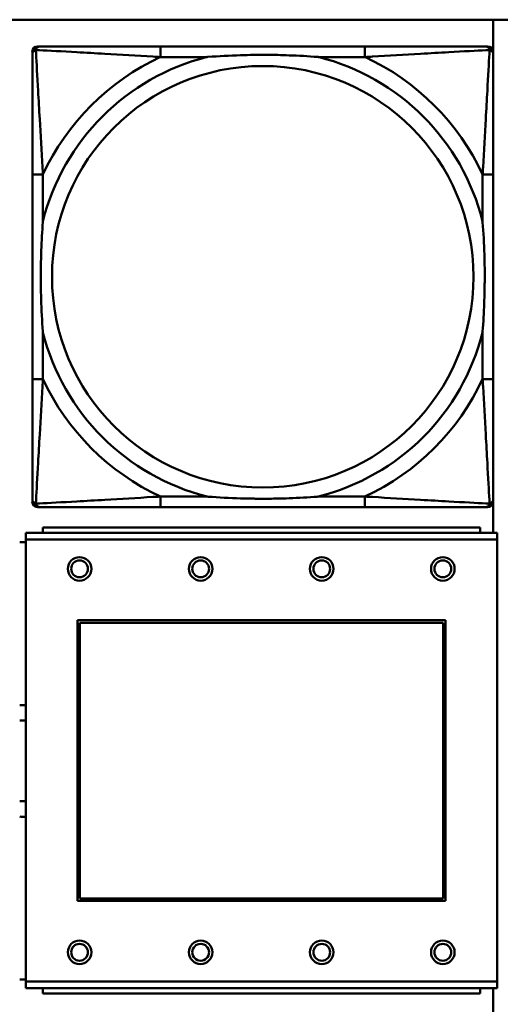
# Model space of a CAD drawing. Header units: inches. Extents: x 9.4 to 55.3, y 0.3 to 33.1.
# Tile 41 of 173: x 25.354 to 26.068, y 7.132 to 8.596. Entities that reach past the tile are written whole.
import ezdxf

# ---------------------------------------------------------------- set-up
doc = ezdxf.new("R2010")
doc.units = ezdxf.units.IN
doc.header["$MEASUREMENT"] = 0
doc.layers.add('Visible Edges(ANSI)', color=7, linetype='Continuous', lineweight=50)
doc.layers.add('Visible Tangent Edges(ANSI)', color=7, linetype='Continuous', lineweight=50)

msp = doc.modelspace()

# ---------------------------------------------------------------- linework, layer by layer
at = {"layer": 'Visible Edges(ANSI)'}
for p, q in [((14.6826, 8.5956), (31.7766, 8.5956)), ((26.0575, 8.5956), (26.0575, 8.5495)), ((25.3804, 8.5559), (25.3844, 8.5559)), ((25.867, 8.5559), (25.5631, 8.5559)), ((26.0458, 8.5559), (26.0497, 8.5559)), ((25.3726, 7.8787), (25.3726, 8.548)), ((26.0576, 8.548), (26.0576, 8.5441)), ((25.3726, 8.3653), (25.3726, 8.0614)), ((26.0576, 8.0614), (26.0576, 8.3653)), ((26.0575, 7.8772), (26.0575, 7.8327)), ((26.0576, 7.8827), (26.0576, 7.8787)), ((26.0497, 7.8708), (25.3804, 7.8708)), ((25.5631, 7.8708), (25.867, 7.8708)), ((26.0638, 7.8327), (25.3628, 7.8327)), ((25.3628, 7.8227), (25.3628, 7.8327)), ((26.0383, 7.8407), (25.3883, 7.8407)), ((25.3883, 7.8327), (25.3883, 7.8407)), ((26.0383, 7.8407), (26.0383, 7.8327)), ((26.0638, 7.8327), (26.0638, 7.8227)), ((25.3628, 7.8187), (25.3538, 7.8187)), ((25.3628, 7.8227), (25.3628, 7.1657)), ((26.0638, 7.1657), (26.0638, 7.8227)), ((25.4398, 7.2857), (25.4398, 7.7027)), ((25.4398, 7.7027), (25.9868, 7.7027)), ((25.9868, 7.7027), (25.9868, 7.2857)), ((25.4434, 7.6991), (25.9832, 7.6991)), ((25.4434, 7.2893), (25.4434, 7.6991)), ((25.9832, 7.6991), (25.9832, 7.2893)), ((25.9868, 7.2857), (25.4398, 7.2857)), ((25.9832, 7.2893), (25.4434, 7.2893)), ((25.3538, 7.1687), (25.3628, 7.1687)), ((25.3628, 7.1557), (25.3628, 7.1657)), ((26.0638, 7.1657), (26.0638, 7.1557)), ((25.3628, 7.1557), (26.0638, 7.1557)), ((25.3883, 7.1557), (25.3883, 7.1477)), ((26.0383, 7.1477), (25.3883, 7.1477)), ((26.0383, 7.1477), (26.0383, 7.1557)), ((26.0575, 7.1557), (26.0575, 7.1095))]:
    msp.add_line(p, q, dxfattribs=at)
for centre, radius in [((25.4428, 7.7791), 0.0175), ((25.4428, 7.7791), 0.0125), ((25.6228, 7.7791), 0.0175), ((25.6228, 7.7791), 0.0125), ((25.8028, 7.7791), 0.0175), ((25.8028, 7.7791), 0.0125), ((25.9828, 7.7791), 0.0175), ((25.9828, 7.7791), 0.0125), ((25.4428, 7.2091), 0.0175), ((25.4428, 7.2091), 0.0125), ((25.6228, 7.2091), 0.0175), ((25.6228, 7.2091), 0.0125), ((25.8028, 7.2091), 0.0175), ((25.8028, 7.2091), 0.0125), ((25.9828, 7.2091), 0.0175), ((25.9828, 7.2091), 0.0125)]:
    msp.add_circle(centre, radius, dxfattribs=at)
for centre, radius, start, end in [((25.3804, 8.548), 0.00787, 90, 180), ((25.3844, 8.5441), 0.0118, 90, 180), ((26.0458, 8.5441), 0.0118, 0, 90), ((26.0497, 8.548), 0.00787, 0, 90), ((25.3844, 7.8827), 0.0118, 180, 270), ((25.3804, 7.8787), 0.00787, 180, 270), ((26.0458, 7.8827), 0.0118, 270, 360), ((26.0497, 7.8787), 0.00787, 270, 0), ((25.3585, 7.4937), 0.083, 87.058, 93.2739), ((25.3585, 7.4937), 0.06, 85.9286, 94.5311), ((25.3585, 7.4937), 0.06, 265.4689, 274.0714), ((25.3585, 7.4937), 0.083, 266.7261, 272.942)]:
    msp.add_arc(centre, radius, start, end, dxfattribs=at)
for points, knots in [([(25.5631, 8.5559), (25.5595, 8.5559), (25.556, 8.5559), (25.5524, 8.5559), (25.5192, 8.5559), (25.4855, 8.5559), (25.4546, 8.5559), (25.4276, 8.5559), (25.4021, 8.5559), (25.3887, 8.5559), (25.387, 8.5559), (25.3856, 8.5559), (25.3844, 8.5559)], [0, 0, 0, 0, 0.0272471, 0.0272471, 0.0272471, 0.2790553, 0.2790553, 0.2790553, 0.4988354, 0.4988354, 0.4988354, 0.5252205, 0.5252205, 0.5252205, 0.5252205]), ([(26.0458, 8.5559), (26.0309, 8.5559), (25.9893, 8.5559), (25.9487, 8.5559), (25.9221, 8.5559), (25.8943, 8.5559), (25.867, 8.5559)], [-0.5252205, -0.5252205, -0.5252205, -0.5252205, -0.20743, -0.20743, -0.20743, 0, 0, 0, 0]), ([(25.3726, 8.5441), (25.3726, 8.5292), (25.3726, 8.4876), (25.3726, 8.4469), (25.3726, 8.4204), (25.3726, 8.3925), (25.3726, 8.3653)], [-0.5252205, -0.5252205, -0.5252205, -0.5252205, -0.20743, -0.20743, -0.20743, 0, 0, 0, 0]), ([(25.6323, 8.5401), (25.6328, 8.5402), (25.6332, 8.5402), (25.6497, 8.5414), (25.6658, 8.5423), (25.6887, 8.543), (25.6954, 8.5432), (25.7046, 8.5433), (25.7071, 8.5433), (25.7112, 8.5433), (25.7128, 8.5433), (25.7159, 8.5433), (25.7174, 8.5433), (25.721, 8.5433), (25.723, 8.5433), (25.7292, 8.5432), (25.7333, 8.5432), (25.7431, 8.543), (25.7487, 8.5428), (25.7684, 8.5421), (25.7825, 8.5413), (25.797, 8.5402), (25.7974, 8.5402), (25.7978, 8.5401)], [-0.416114, -0.416114, -0.416114, -0.416114, -0.4127691, -0.4127691, -0.2896446, -0.2896446, -0.2388934, -0.2388934, -0.2201881, -0.2201881, -0.2080204, -0.2080204, -0.196499, -0.196499, -0.1809939, -0.1809939, -0.149741, -0.149741, -0.1073162, -0.1073162, 0, 0, 0.0033356, 0.0033356, 0.0033356, 0.0033356]), ([(26.0576, 8.3653), (26.0576, 8.3689), (26.0576, 8.3725), (26.0576, 8.3761), (26.0576, 8.4093), (26.0576, 8.443), (26.0576, 8.4739), (26.0576, 8.5008), (26.0576, 8.5264), (26.0576, 8.5398), (26.0576, 8.5414), (26.0576, 8.5428), (26.0576, 8.5441)], [0, 0, 0, 0, 0.0272471, 0.0272471, 0.0272471, 0.2790553, 0.2790553, 0.2790553, 0.4988354, 0.4988354, 0.4988354, 0.5252205, 0.5252205, 0.5252205, 0.5252205]), ([(25.3883, 8.1306), (25.3883, 8.1311), (25.3883, 8.1315), (25.387, 8.148), (25.3861, 8.1641), (25.3854, 8.187), (25.3853, 8.1937), (25.3852, 8.2029), (25.3852, 8.2054), (25.3851, 8.2094), (25.3851, 8.211), (25.3851, 8.2142), (25.3851, 8.2157), (25.3852, 8.2193), (25.3852, 8.2213), (25.3852, 8.2275), (25.3853, 8.2316), (25.3855, 8.2414), (25.3857, 8.247), (25.3864, 8.2667), (25.3872, 8.2808), (25.3883, 8.2952), (25.3883, 8.2957), (25.3883, 8.2961)], [-0.416114, -0.416114, -0.416114, -0.416114, -0.4127691, -0.4127691, -0.2896446, -0.2896446, -0.2388934, -0.2388934, -0.2201881, -0.2201881, -0.2080204, -0.2080204, -0.196499, -0.196499, -0.1809939, -0.1809939, -0.149741, -0.149741, -0.1073162, -0.1073162, 0, 0, 0.0033356, 0.0033356, 0.0033356, 0.0033356]), ([(26.0419, 8.2961), (26.0419, 8.2957), (26.0419, 8.2952), (26.0432, 8.2787), (26.044, 8.2627), (26.0447, 8.2397), (26.0449, 8.233), (26.045, 8.2238), (26.045, 8.2214), (26.045, 8.2173), (26.045, 8.2157), (26.045, 8.2126), (26.045, 8.211), (26.045, 8.2075), (26.045, 8.2054), (26.0449, 8.1992), (26.0449, 8.1951), (26.0447, 8.1854), (26.0445, 8.1798), (26.0438, 8.16), (26.043, 8.146), (26.0419, 8.1315), (26.0419, 8.1311), (26.0419, 8.1306)], [-0.416114, -0.416114, -0.416114, -0.416114, -0.4127691, -0.4127691, -0.2896446, -0.2896446, -0.2388934, -0.2388934, -0.2201881, -0.2201881, -0.2080204, -0.2080204, -0.196499, -0.196499, -0.1809939, -0.1809939, -0.149741, -0.149741, -0.1073162, -0.1073162, 0, 0, 0.0033356, 0.0033356, 0.0033356, 0.0033356]), ([(25.3726, 8.0614), (25.3726, 8.0342), (25.3726, 8.0063), (25.3726, 7.9798), (25.3726, 7.9391), (25.3726, 7.8975), (25.3726, 7.8827)], [3.9382945, 3.9382945, 3.9382945, 3.9382945, 4.1457245, 4.1457245, 4.1457245, 4.463515, 4.463515, 4.463515, 4.463515]), ([(26.0576, 7.8827), (26.0576, 7.8975), (26.0576, 7.9391), (26.0576, 7.9798), (26.0576, 8.0063), (26.0576, 8.0342), (26.0576, 8.0614)], [-0.5252205, -0.5252205, -0.5252205, -0.5252205, -0.20743, -0.20743, -0.20743, 0, 0, 0, 0]), ([(25.7978, 7.8866), (25.7974, 7.8866), (25.797, 7.8865), (25.7825, 7.8854), (25.7684, 7.8846), (25.7487, 7.8839), (25.7431, 7.8838), (25.7333, 7.8836), (25.7292, 7.8835), (25.723, 7.8834), (25.721, 7.8834), (25.7174, 7.8834), (25.7159, 7.8834), (25.7128, 7.8834), (25.7112, 7.8834), (25.7071, 7.8834), (25.7046, 7.8835), (25.6954, 7.8836), (25.6887, 7.8837), (25.6658, 7.8844), (25.6497, 7.8853), (25.6332, 7.8865), (25.6328, 7.8866), (25.6323, 7.8866)], [-0.4149464, -0.4149464, -0.4149464, -0.4149464, -0.41162, -0.41162, -0.3046026, -0.3046026, -0.2622958, -0.2622958, -0.23113, -0.23113, -0.215668, -0.215668, -0.2041787, -0.2041787, -0.1920448, -0.1920448, -0.1733916, -0.1733916, -0.1227817, -0.1227817, 0, 0, 0.0033356, 0.0033356, 0.0033356, 0.0033356]), ([(25.3844, 7.8708), (25.3993, 7.8708), (25.4409, 7.8708), (25.4815, 7.8708), (25.508, 7.8708), (25.5359, 7.8708), (25.5631, 7.8708)], [-0.5252205, -0.5252205, -0.5252205, -0.5252205, -0.20743, -0.20743, -0.20743, 0, 0, 0, 0]), ([(25.867, 7.8708), (25.8943, 7.8708), (25.9221, 7.8708), (25.9487, 7.8708), (25.9893, 7.8708), (26.0309, 7.8708), (26.0458, 7.8708)], [3.9382945, 3.9382945, 3.9382945, 3.9382945, 4.1457245, 4.1457245, 4.1457245, 4.463515, 4.463515, 4.463515, 4.463515])]:
    msp.add_open_spline(points, degree=3, knots=knots, dxfattribs=at)
at = {"layer": 'Visible Tangent Edges(ANSI)'}
for p, q in [((25.5631, 8.5559), (25.5631, 8.5401)), ((25.867, 8.5559), (25.867, 8.5401)), ((25.5631, 8.5401), (25.6323, 8.5401)), ((25.7978, 8.5401), (25.867, 8.5401)), ((25.3883, 8.3653), (25.3726, 8.3653)), ((25.3883, 8.2961), (25.3883, 8.3653)), ((26.0576, 8.3653), (26.0419, 8.3653)), ((26.0419, 8.3653), (26.0419, 8.2961)), ((25.3883, 8.0614), (25.3883, 8.1306)), ((26.0419, 8.1306), (26.0419, 8.0614)), ((25.3883, 8.0614), (25.3726, 8.0614)), ((26.0576, 8.0614), (26.0419, 8.0614)), ((25.5631, 7.8866), (25.5631, 7.8708)), ((25.6323, 7.8866), (25.5631, 7.8866)), ((25.867, 7.8866), (25.7978, 7.8866)), ((25.867, 7.8866), (25.867, 7.8708)), ((25.3628, 7.8227), (26.0638, 7.8227)), ((26.0638, 7.1657), (25.3628, 7.1657))]:
    msp.add_line(p, q, dxfattribs=at)
msp.add_circle((25.7151, 8.2134), 0.3133, dxfattribs=at)
for radius, start, end in [(0.3371, 104.2103, 165.7897), (0.3604, 114.9407, 155.0593), (0.3371, 14.2103, 75.7897), (0.3604, 24.9407, 65.0593), (0.3371, 194.2103, 255.7897), (0.3371, 284.2103, 345.7897), (0.3604, 204.9407, 245.0593), (0.3604, 294.9407, 335.0593)]:
    msp.add_arc((25.7151, 8.2134), radius, start, end, dxfattribs=at)
for points, knots in [([(25.3726, 8.5441), (25.3726, 8.5447), (25.3726, 8.5452), (25.3729, 8.5462), (25.373, 8.5467), (25.3734, 8.5473), (25.3735, 8.5476), (25.3738, 8.5479), (25.3739, 8.5481), (25.3742, 8.5485), (25.3745, 8.5487), (25.3752, 8.5493), (25.3757, 8.5497), (25.3767, 8.5502), (25.3773, 8.5504), (25.3779, 8.5506)], [-0.02627331, -0.02627331, -0.02627331, -0.02627331, -0.02158775, -0.02158775, -0.01736415, -0.01736415, -0.0147244, -0.0147244, -0.01307456, -0.01307456, -0.00977487, -0.00977487, -0.00449537, -0.00449537, 0.00012419, 0.00012419, 0.00012419, 0.00012419]), ([(25.3779, 8.5506), (25.378, 8.5512), (25.3782, 8.5517), (25.3788, 8.5528), (25.3791, 8.5533), (25.3797, 8.554), (25.38, 8.5542), (25.3804, 8.5546), (25.3805, 8.5547), (25.3809, 8.5549), (25.3811, 8.5551), (25.3818, 8.5554), (25.3822, 8.5556), (25.3832, 8.5558), (25.3838, 8.5559), (25.3844, 8.5559)], [-0.00012419, -0.00012419, -0.00012419, -0.00012419, 0.00449537, 0.00449537, 0.00977487, 0.00977487, 0.01307456, 0.01307456, 0.0147244, 0.0147244, 0.01736415, 0.01736415, 0.02158775, 0.02158775, 0.02627331, 0.02627331, 0.02627331, 0.02627331]), ([(25.3883, 8.3653), (25.3881, 8.3691), (25.3879, 8.3728), (25.3864, 8.4002), (25.385, 8.4244), (25.3827, 8.4622), (25.3819, 8.4763), (25.3799, 8.5115), (25.3789, 8.5316), (25.378, 8.5471), (25.3779, 8.5489), (25.3779, 8.5506)], [0, 0, 0, 0, 0.0278591, 0.0278591, 0.201273, 0.201273, 0.3066357, 0.3066357, 0.475216, 0.475216, 0.5007189, 0.5007189, 0.5007189, 0.5007189]), ([(25.3779, 8.5506), (25.3796, 8.5505), (25.3814, 8.5504), (25.3968, 8.5496), (25.4169, 8.5485), (25.4522, 8.5465), (25.4662, 8.5457), (25.5041, 8.5435), (25.5282, 8.5421), (25.5556, 8.5405), (25.5594, 8.5403), (25.5631, 8.5401)], [-0.5007189, -0.5007189, -0.5007189, -0.5007189, -0.475216, -0.475216, -0.3066357, -0.3066357, -0.201273, -0.201273, -0.0278591, -0.0278591, 0, 0, 0, 0]), ([(25.867, 8.5401), (25.8708, 8.5403), (25.8746, 8.5405), (25.9019, 8.5421), (25.9261, 8.5435), (25.9639, 8.5457), (25.978, 8.5465), (26.0132, 8.5485), (26.0334, 8.5496), (26.0488, 8.5504), (26.0506, 8.5505), (26.0523, 8.5506)], [0, 0, 0, 0, 0.0278591, 0.0278591, 0.201273, 0.201273, 0.3066357, 0.3066357, 0.475216, 0.475216, 0.5007189, 0.5007189, 0.5007189, 0.5007189]), ([(26.0523, 8.5506), (26.0522, 8.5489), (26.0521, 8.5471), (26.0513, 8.5316), (26.0502, 8.5115), (26.0482, 8.4763), (26.0474, 8.4622), (26.0452, 8.4244), (26.0438, 8.4002), (26.0423, 8.3728), (26.0421, 8.3691), (26.0419, 8.3653)], [-0.5007189, -0.5007189, -0.5007189, -0.5007189, -0.475216, -0.475216, -0.3066357, -0.3066357, -0.201273, -0.201273, -0.0278591, -0.0278591, 0, 0, 0, 0]), ([(26.0458, 8.5559), (26.0464, 8.5559), (26.047, 8.5558), (26.0479, 8.5556), (26.0484, 8.5554), (26.049, 8.5551), (26.0493, 8.5549), (26.0497, 8.5547), (26.0498, 8.5546), (26.0502, 8.5542), (26.0504, 8.554), (26.0511, 8.5533), (26.0514, 8.5528), (26.0519, 8.5517), (26.0521, 8.5512), (26.0523, 8.5506)], [-0.02627331, -0.02627331, -0.02627331, -0.02627331, -0.02158775, -0.02158775, -0.01736415, -0.01736415, -0.0147244, -0.0147244, -0.01307456, -0.01307456, -0.00977487, -0.00977487, -0.00449537, -0.00449537, 0.00012419, 0.00012419, 0.00012419, 0.00012419]), ([(26.0523, 8.5506), (26.0529, 8.5504), (26.0534, 8.5502), (26.0545, 8.5497), (26.055, 8.5493), (26.0557, 8.5487), (26.0559, 8.5485), (26.0563, 8.5481), (26.0564, 8.5479), (26.0566, 8.5476), (26.0568, 8.5473), (26.0571, 8.5467), (26.0573, 8.5462), (26.0575, 8.5452), (26.0576, 8.5447), (26.0576, 8.5441)], [-0.00012419, -0.00012419, -0.00012419, -0.00012419, 0.00449537, 0.00449537, 0.00977487, 0.00977487, 0.01307456, 0.01307456, 0.0147244, 0.0147244, 0.01736415, 0.01736415, 0.02158775, 0.02158775, 0.02627331, 0.02627331, 0.02627331, 0.02627331]), ([(25.3779, 7.8761), (25.3779, 7.8778), (25.378, 7.8797), (25.3789, 7.8951), (25.3799, 7.9152), (25.3819, 7.9504), (25.3827, 7.9645), (25.385, 8.0023), (25.3864, 8.0265), (25.3879, 8.0539), (25.3881, 8.0577), (25.3883, 8.0614)], [-4.4390134, -4.4390134, -4.4390134, -4.4390134, -4.4135105, -4.4135105, -4.2449302, -4.2449302, -4.1395675, -4.1395675, -3.9661536, -3.9661536, -3.9382945, -3.9382945, -3.9382945, -3.9382945]), ([(26.0419, 8.0614), (26.0421, 8.0577), (26.0423, 8.0539), (26.0438, 8.0265), (26.0452, 8.0023), (26.0474, 7.9645), (26.0482, 7.9504), (26.0502, 7.9152), (26.0513, 7.8951), (26.0521, 7.8797), (26.0522, 7.8778), (26.0523, 7.8761)], [0, 0, 0, 0, 0.0278591, 0.0278591, 0.201273, 0.201273, 0.3066357, 0.3066357, 0.475216, 0.475216, 0.5007189, 0.5007189, 0.5007189, 0.5007189]), ([(25.3779, 7.8761), (25.3773, 7.8763), (25.3767, 7.8765), (25.3757, 7.8771), (25.3752, 7.8774), (25.3745, 7.878), (25.3742, 7.8783), (25.3739, 7.8787), (25.3738, 7.8788), (25.3735, 7.8792), (25.3734, 7.8794), (25.373, 7.8801), (25.3729, 7.8805), (25.3726, 7.8815), (25.3726, 7.882), (25.3726, 7.8827)], [-0.00012419, -0.00012419, -0.00012419, -0.00012419, 0.00449537, 0.00449537, 0.00977487, 0.00977487, 0.01307456, 0.01307456, 0.0147244, 0.0147244, 0.01736415, 0.01736415, 0.02158775, 0.02158775, 0.02627331, 0.02627331, 0.02627331, 0.02627331]), ([(25.5631, 7.8866), (25.5594, 7.8864), (25.5556, 7.8862), (25.5282, 7.8847), (25.5041, 7.8832), (25.4662, 7.881), (25.4522, 7.8802), (25.4169, 7.8782), (25.3968, 7.8771), (25.3814, 7.8763), (25.3796, 7.8762), (25.3779, 7.8761)], [0, 0, 0, 0, 0.0278591, 0.0278591, 0.201273, 0.201273, 0.3066357, 0.3066357, 0.475216, 0.475216, 0.5007189, 0.5007189, 0.5007189, 0.5007189]), ([(25.3844, 7.8708), (25.3838, 7.8708), (25.3832, 7.8709), (25.3822, 7.8712), (25.3818, 7.8713), (25.3811, 7.8717), (25.3809, 7.8718), (25.3805, 7.8721), (25.3804, 7.8722), (25.38, 7.8725), (25.3797, 7.8728), (25.3791, 7.8735), (25.3788, 7.874), (25.3782, 7.875), (25.378, 7.8755), (25.3779, 7.8761)], [-0.02627331, -0.02627331, -0.02627331, -0.02627331, -0.02158775, -0.02158775, -0.01736415, -0.01736415, -0.0147244, -0.0147244, -0.01307456, -0.01307456, -0.00977487, -0.00977487, -0.00449537, -0.00449537, 0.00012419, 0.00012419, 0.00012419, 0.00012419]), ([(26.0523, 7.8761), (26.0506, 7.8762), (26.0488, 7.8763), (26.0334, 7.8771), (26.0132, 7.8782), (25.978, 7.8802), (25.9639, 7.881), (25.9261, 7.8832), (25.9019, 7.8847), (25.8746, 7.8862), (25.8708, 7.8864), (25.867, 7.8866)], [-4.4390134, -4.4390134, -4.4390134, -4.4390134, -4.4135105, -4.4135105, -4.2449302, -4.2449302, -4.1395675, -4.1395675, -3.9661536, -3.9661536, -3.9382945, -3.9382945, -3.9382945, -3.9382945]), ([(26.0523, 7.8761), (26.0521, 7.8755), (26.0519, 7.875), (26.0514, 7.874), (26.0511, 7.8735), (26.0504, 7.8728), (26.0502, 7.8725), (26.0498, 7.8722), (26.0497, 7.8721), (26.0493, 7.8718), (26.049, 7.8717), (26.0484, 7.8713), (26.0479, 7.8712), (26.047, 7.8709), (26.0464, 7.8708), (26.0458, 7.8708)], [-0.00012419, -0.00012419, -0.00012419, -0.00012419, 0.00449537, 0.00449537, 0.00977487, 0.00977487, 0.01307456, 0.01307456, 0.0147244, 0.0147244, 0.01736415, 0.01736415, 0.02158775, 0.02158775, 0.02627331, 0.02627331, 0.02627331, 0.02627331]), ([(26.0576, 7.8827), (26.0576, 7.882), (26.0575, 7.8815), (26.0573, 7.8805), (26.0571, 7.8801), (26.0568, 7.8794), (26.0566, 7.8792), (26.0564, 7.8788), (26.0563, 7.8787), (26.0559, 7.8783), (26.0557, 7.878), (26.055, 7.8774), (26.0545, 7.8771), (26.0534, 7.8765), (26.0529, 7.8763), (26.0523, 7.8761)], [-0.02627331, -0.02627331, -0.02627331, -0.02627331, -0.02158775, -0.02158775, -0.01736415, -0.01736415, -0.0147244, -0.0147244, -0.01307456, -0.01307456, -0.00977487, -0.00977487, -0.00449537, -0.00449537, 0.00012419, 0.00012419, 0.00012419, 0.00012419])]:
    msp.add_open_spline(points, degree=3, knots=knots, dxfattribs=at)

doc.saveas('drawing.dxf')
